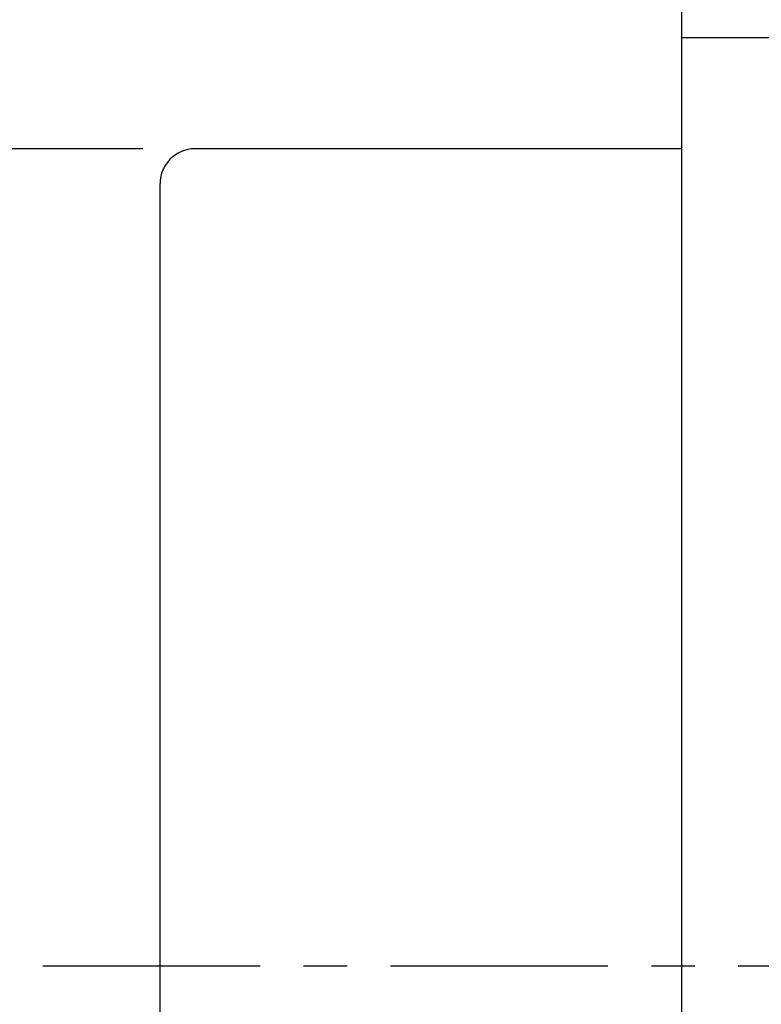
# Model space of a CAD drawing. Extents: x -595 to 1231, y -1825 to 93.
# Tile 4 of 51: x 28 to 49, y 37 to 66. Entities that reach past the tile are written whole.
import ezdxf

# ---------------------------------------------------------------- set-up
doc = ezdxf.new("R2010")
doc.units = 0
doc.header["$MEASUREMENT"] = 0
doc.header["$PDMODE"] = 2
doc.linetypes.add('CENTER', pattern=[2, 1.25, -0.25, 0.25, -0.25])
doc.linetypes.add('DASHED', pattern=[0.75, 0.5, -0.25])
doc.layers.get('DEFPOINTS').update_dxf_attribs({"linetype": 'CONTINUOUS'})
for name, color, linetype in [('CL', 1, 'CENTER'), ('DIM', 4, 'CONTINUOUS'), ('HID', 2, 'DASHED'), ('OUT', 3, 'CONTINUOUS')]:
    doc.layers.add(name, color=color, linetype=linetype)
doc.styles.add('DIM-7', font='SIMPLEX.shx', dxfattribs={"width": 0.7, "bigfont": 'chineset.shx'})
doc.dimstyles.new('CNS', dxfattribs={"dimtxt": 3.5, "dimasz": 2.5, "dimexe": 1, "dimexo": 1.5, "dimgap": 0.09, "dimtad": 0, "dimdsep": 46, "dimtxsty": 'DIM-7', "dimcen": 0.09, "dimclrd": 1, "dimclre": 1, "dimclrt": 4, "dimadec": 0, "dimazin": 0, "dimtfac": 1, "dimtix": 1, "dimtmove": 2, "dimatfit": 3, "dimfxl": 1, "dimtvp": 0.971429, "dimtolj": 1, "dimarcsym": 0})

# ---------------------------------------------------------------- blocks, each defined once
blk = doc.blocks.new('*D2')
at = {"layer": 'DEFPOINTS', "color": 0, "transparency": 16777216}
for p in [(32.876, 61.791), (21.895, 14.791), (32.876, 14.791)]:
    blk.add_point(p, dxfattribs=at)
at = {"layer": 'DIM', "color": 0, "lineweight": -2, "transparency": 16777216}
for p, q in [((31.376, 61.791), (20.895, 61.791)), ((21.895, 59.291), (21.895, 17.291)), ((31.376, 14.791), (20.895, 14.791))]:
    blk.add_line(p, q, dxfattribs=at)
at = {"layer": 'DIM', "color": 0, "transparency": 16777216}
for points in [[(21.479, 59.291), (22.312, 59.291), (21.895, 61.791)], [(21.479, 17.291), (22.312, 17.291), (21.895, 14.791)]]:
    blk.add_solid(points, dxfattribs=at)
at = {"layer": 'DIM', "color": 0, "transparency": 16777216, "insert": (19.345, 38.291), "char_height": 3.5, "attachment_point": 5, "rotation": 90, "style": 'DIM-7'}
blk.add_mtext('\\A1;%%C47', dxfattribs=at)
blk = doc.blocks.new('*D10')
at = {"layer": 'DEFPOINTS', "color": 0, "transparency": 16777216}
for p in [(47.876, 75.291), (15.401, 1.291), (47.876, 1.291)]:
    blk.add_point(p, dxfattribs=at)
at = {"layer": 'DIM', "color": 0, "lineweight": -2, "transparency": 16777216}
for p, q in [((46.376, 75.291), (14.401, 75.291)), ((15.401, 72.791), (15.401, 3.791)), ((46.376, 1.291), (14.401, 1.291))]:
    blk.add_line(p, q, dxfattribs=at)
at = {"layer": 'DIM', "color": 0, "transparency": 16777216}
for points in [[(14.985, 72.791), (15.818, 72.791), (15.401, 75.291)], [(14.985, 3.791), (15.818, 3.791), (15.401, 1.291)]]:
    blk.add_solid(points, dxfattribs=at)
at = {"layer": 'DIM', "color": 0, "transparency": 16777216, "insert": (12.851, 38.291), "char_height": 3.5, "attachment_point": 5, "rotation": 90, "style": 'DIM-7'}
blk.add_mtext('\\A1;%%C74', dxfattribs=at)

msp = doc.modelspace()

# ---------------------------------------------------------------- linework, layer by layer
at = {"layer": 'CL', "color": 0, "ltscale": 5}
msp.add_line((28.5, 38.291), (125.644, 38.291), dxfattribs=at)
at = {"layer": 'HID', "color": 0, "ltscale": 5}
msp.add_line((46.876, 64.991), (58.876, 64.991), dxfattribs=at)
at = {"layer": 'OUT', "color": 0, "linetype": 'Continuous'}
for p, q in [((46.876, 10.565), (46.876, 66.017)), ((46.876, 61.791), (32.876, 61.791)), ((31.876, 15.791), (31.876, 60.791))]:
    msp.add_line(p, q, dxfattribs=at)
msp.add_arc((32.876, 60.791), 1, 90, 180, dxfattribs=at)

# ---------------------------------------------------------------- dimensions: what is measured, and where the dimension line sits
at = {"layer": 'DIM', "color": 0}
for base, p1, p2, picture, middle in [((15.401, 1.291), (47.876, 75.291), (47.876, 1.291), '*D10', (12.851, 38.291)), ((21.895, 14.791), (32.876, 61.791), (32.876, 14.791), '*D2', (19.345, 38.291))]:
    dim = msp.add_linear_dim(base=base, p1=p1, p2=p2, angle=90, text='%%C<>', dimstyle='CNS', override={"dimgap": 0.8, "dimtad": 1, "dimclrd": 0, "dimclre": 0, "dimclrt": 0, "dimadec": 2, "dimazin": 2, "dimtmove": 1, "dimatfit": 0}, dxfattribs=at)
    dim.commit()
    dim.dimension.update_dxf_attribs({"geometry": picture, "text_midpoint": middle})

doc.saveas('drawing.dxf')
